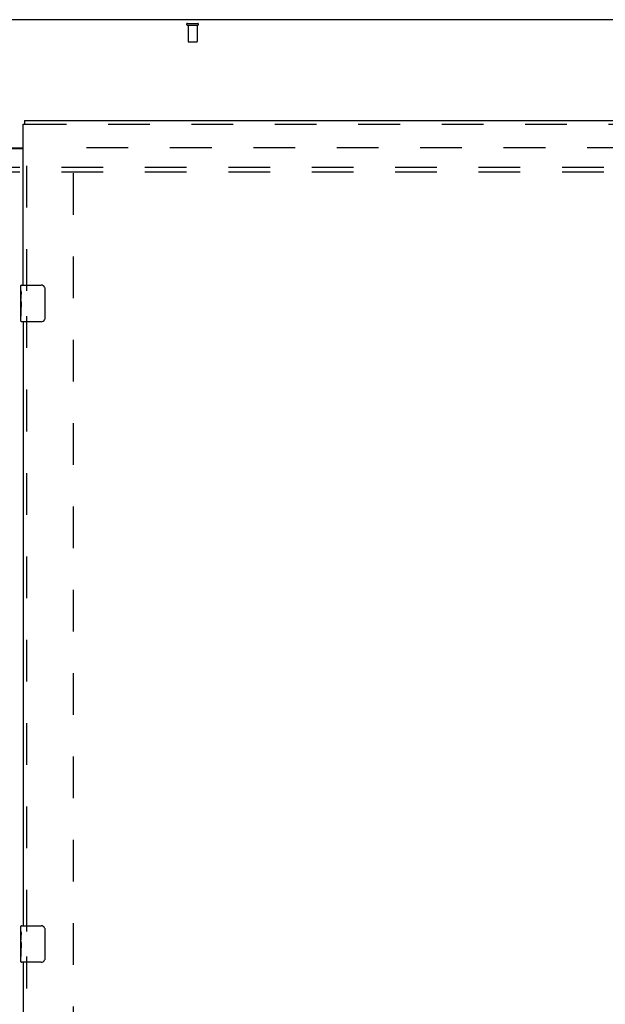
# Model space of a CAD drawing. Header units: inches. Extents: x 0 to 207, y 0 to 134.
# Tile 60 of 68: x 72 to 88, y 75 to 102. Entities that reach past the tile are written whole.
import ezdxf

# ---------------------------------------------------------------- set-up
doc = ezdxf.new("R2010")
doc.units = ezdxf.units.IN
doc.header["$LTSCALE"] = 11.383625
doc.header["$MEASUREMENT"] = 0
doc.linetypes.add('HIDDEN', pattern=[0.2, 0.1, -0.1])
doc.layers.get('0').update_dxf_attribs({"linetype": 'CONTINUOUS'})
for name, color, linetype in [('DEFAULT_2', 8, 'HIDDEN'), ('RIGHTHAND_DOOR_ASSEMBLY', 7, 'CONTINUOUS'), ('SUBPANEL', 7, 'CONTINUOUS')]:
    doc.layers.add(name, color=color, linetype=linetype)

msp = doc.modelspace()

# ---------------------------------------------------------------- linework, layer by layer
at = {"color": 3, "linetype": 'Continuous'}
for p, q in [((98.625, 102.164), (44.979, 102.164)), ((70.865, 98.664), (72.177, 98.664)), ((70.865, 98.649), (72.177, 98.649))]:
    msp.add_line(p, q, dxfattribs=at)
at = {"layer": 'DEFAULT_2', "color": 8, "linetype": 'HIDDEN'}
for p, q in [((76.66, 102.06), (76.944, 102.06)), ((76.66, 102.017), (76.944, 102.017)), ((76.678, 102.017), (76.678, 101.57)), ((76.926, 102.017), (76.926, 101.57)), ((76.688, 101.56), (76.916, 101.56)), ((95.538, 98.664), (73.448, 98.664)), ((73.552, 37.643), (73.552, 98.685))]:
    msp.add_line(p, q, dxfattribs=at)
for centre, radius, start, end in [((76.66, 102.039), 0.0215, 90, 270), ((76.944, 102.039), 0.0215, 270, 90), ((76.688, 101.57), 0.01, 180, 270), ((76.916, 101.57), 0.01, 270, 360)]:
    msp.add_arc(centre, radius, start, end, dxfattribs=at)
at = {"layer": 'RIGHTHAND_DOOR_ASSEMBLY', "color": 3, "linetype": 'Continuous'}
for p, q in [((72.177, 94.914), (72.177, 99.31)), ((72.219, 99.414), (96.323, 99.414)), ((72.177, 93.914), (72.177, 77.414)), ((72.177, 76.414), (72.177, 59.914))]:
    msp.add_line(p, q, dxfattribs=at)
at = {"layer": 'RIGHTHAND_DOOR_ASSEMBLY', "color": 7, "linetype": 'Continuous'}
for p, q in [((72.177, 99.31), (72.219, 99.31)), ((72.219, 99.414), (72.219, 99.31)), ((72.117, 94.754), (72.117, 94.899)), ((72.117, 94.496), (72.117, 94.753)), ((72.123, 94.697), (72.117, 94.697)), ((72.132, 94.914), (72.672, 94.914)), ((72.772, 94.814), (72.772, 94.014)), ((72.117, 94.53), (72.124, 94.53)), ((72.117, 93.929), (72.117, 94.493)), ((72.119, 94.467), (72.117, 94.467)), ((72.119, 94.469), (72.121, 94.447)), ((72.124, 94.53), (72.124, 94.666)), ((72.117, 94.335), (72.123, 94.335)), ((72.117, 94.299), (72.124, 94.299)), ((72.117, 94.236), (72.124, 94.236)), ((72.124, 94.069), (72.124, 94.299)), ((72.117, 94.069), (72.124, 94.069)), ((72.672, 93.914), (72.132, 93.914)), ((72.117, 77.254), (72.117, 77.399)), ((72.117, 76.996), (72.117, 77.253)), ((72.123, 77.197), (72.117, 77.197)), ((72.132, 77.414), (72.672, 77.414)), ((72.772, 77.314), (72.772, 76.514)), ((72.117, 77.03), (72.124, 77.03)), ((72.117, 76.429), (72.117, 76.993)), ((72.119, 76.967), (72.117, 76.967)), ((72.119, 76.969), (72.121, 76.947)), ((72.124, 77.03), (72.124, 77.166)), ((72.117, 76.835), (72.123, 76.835)), ((72.117, 76.799), (72.124, 76.799)), ((72.117, 76.736), (72.124, 76.736)), ((72.124, 76.569), (72.124, 76.799)), ((72.117, 76.569), (72.124, 76.569)), ((72.672, 76.414), (72.132, 76.414))]:
    msp.add_line(p, q, dxfattribs=at)
at = {"layer": 'RIGHTHAND_DOOR_ASSEMBLY', "color": 8, "linetype": 'HIDDEN'}
for p, q in [((72.219, 99.31), (96.323, 99.31)), ((72.281, 94.759), (72.281, 99.31)), ((72.281, 77.259), (72.281, 94.069)), ((72.281, 59.759), (72.281, 76.569))]:
    msp.add_line(p, q, dxfattribs=at)
at = {"layer": 'RIGHTHAND_DOOR_ASSEMBLY', "color": 7, "linetype": 'Continuous'}
for points in [[(72.117, 94.754), (72.117, 94.75), (72.118, 94.745), (72.118, 94.74), (72.12, 94.727)], [(72.12, 94.727), (72.121, 94.719), (72.122, 94.711), (72.123, 94.703)], [(72.123, 94.703), (72.123, 94.694), (72.124, 94.685), (72.124, 94.675), (72.124, 94.666)], [(72.765, 94.851), (72.767, 94.845), (72.769, 94.839), (72.77, 94.833), (72.771, 94.827), (72.772, 94.821), (72.772, 94.814)], [(72.117, 94.496), (72.117, 94.488), (72.118, 94.479), (72.119, 94.469)], [(72.121, 94.447), (72.121, 94.435), (72.122, 94.423), (72.123, 94.411), (72.124, 94.398), (72.124, 94.385), (72.124, 94.372), (72.124, 94.36), (72.124, 94.347), (72.123, 94.334), (72.122, 94.322), (72.121, 94.31)], [(72.772, 94.014), (72.772, 94.008), (72.771, 94.002), (72.77, 93.996), (72.769, 93.99), (72.767, 93.984), (72.765, 93.978)], [(72.117, 77.254), (72.117, 77.25), (72.118, 77.245), (72.118, 77.24), (72.12, 77.227)], [(72.12, 77.227), (72.121, 77.219), (72.122, 77.211), (72.123, 77.203)], [(72.123, 77.203), (72.123, 77.194), (72.124, 77.185), (72.124, 77.175), (72.124, 77.166)], [(72.765, 77.351), (72.767, 77.345), (72.769, 77.339), (72.77, 77.333), (72.771, 77.327), (72.772, 77.321), (72.772, 77.314)], [(72.117, 76.996), (72.117, 76.988), (72.118, 76.979), (72.119, 76.969)], [(72.121, 76.947), (72.121, 76.935), (72.122, 76.923), (72.123, 76.911), (72.124, 76.898), (72.124, 76.885), (72.124, 76.872), (72.124, 76.86), (72.124, 76.847), (72.123, 76.834), (72.122, 76.822), (72.121, 76.81)], [(72.772, 76.514), (72.772, 76.508), (72.771, 76.502), (72.77, 76.496), (72.769, 76.49), (72.767, 76.484), (72.765, 76.478)]]:
    msp.add_lwpolyline(points, dxfattribs=at)
for centre, radius, start, end in [((72.132, 94.899), 0.015, 90, 180), ((72.672, 94.814), 0.1, 21.1999, 90), ((72.132, 93.929), 0.015, 180, 270), ((72.672, 94.014), 0.1, 270, 338.8001), ((72.132, 77.399), 0.015, 90, 180), ((72.672, 77.314), 0.1, 21.1999, 90), ((72.132, 76.429), 0.015, 180, 270), ((72.672, 76.514), 0.1, 270, 338.8001)]:
    msp.add_arc(centre, radius, start, end, dxfattribs=at)
for centre, start_param, end_param in [((72.38, 94.33), -3.141593, -2.961605), ((72.38, 76.83), 3.141593, 3.321581)]:
    msp.add_ellipse(centre, major_axis=(0.263, 0), ratio=0.432808, start_param=start_param, end_param=end_param, dxfattribs=at)
at = {"layer": 'SUBPANEL', "color": 8, "linetype": 'HIDDEN'}
for p, q in [((50.458, 98.133), (93.146, 98.133)), ((50.458, 98.008), (93.146, 98.008))]:
    msp.add_line(p, q, dxfattribs=at)

doc.saveas('drawing.dxf')
